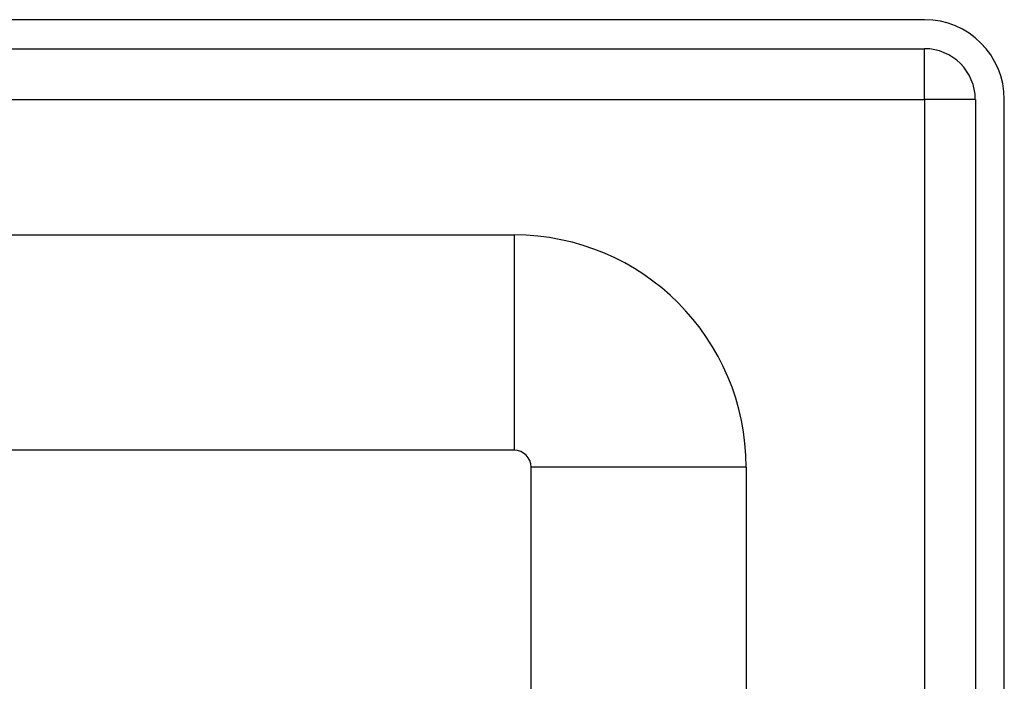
# Model space of a CAD drawing. Header units: inches. Extents: x 5.2 to 98, y 7.4 to 63.6.
# Tile 64 of 82: x 28.1 to 30.4, y 49.4 to 51. Entities that reach past the tile are written whole.
import ezdxf

# ---------------------------------------------------------------- set-up
doc = ezdxf.new("R2010")
doc.units = ezdxf.units.IN
doc.header["$LTSCALE"] = 6.250991
doc.header["$MEASUREMENT"] = 0
doc.layers.add('Visible Edges(ANSI)', color=7, linetype='Continuous', lineweight=25)
doc.layers.add('Visible Tangent Edges(ANSI)', color=7, linetype='Continuous', lineweight=25)

msp = doc.modelspace()

# ---------------------------------------------------------------- linework, layer by layer
at = {"layer": 'Visible Edges(ANSI)'}
for p, q in [((30.2451, 50.9806), (5.3384, 50.9806)), ((5.3384, 50.9134), (30.2451, 50.9134)), ((30.3632, 50.7954), (30.3632, 47.6087)), ((30.4304, 47.6087), (30.4304, 50.7954)), ((6.2657, 50.481), (29.2919, 50.481)), ((29.2919, 49.9814), (6.2657, 49.9814)), ((29.3312, 46.1391), (29.3312, 49.942)), ((29.8309, 49.942), (29.8309, 47.1734))]:
    msp.add_line(p, q, dxfattribs=at)
for centre, radius in [((30.2451, 50.7954), 0.1853), ((30.2451, 50.7954), 0.118), ((29.2919, 49.942), 0.539), ((29.2919, 49.942), 0.0393)]:
    msp.add_arc(centre, radius, 0, 90, dxfattribs=at)
at = {"layer": 'Visible Tangent Edges(ANSI)'}
for p, q in [((30.2451, 50.7954), (30.2451, 50.9134)), ((5.3384, 50.7954), (30.2451, 50.7954)), ((30.3632, 50.7954), (30.2451, 50.7954)), ((30.2451, 50.7954), (30.2451, 47.5182)), ((29.2919, 50.481), (29.2919, 49.9814)), ((29.8309, 49.942), (29.3312, 49.942))]:
    msp.add_line(p, q, dxfattribs=at)

doc.saveas('drawing.dxf')
